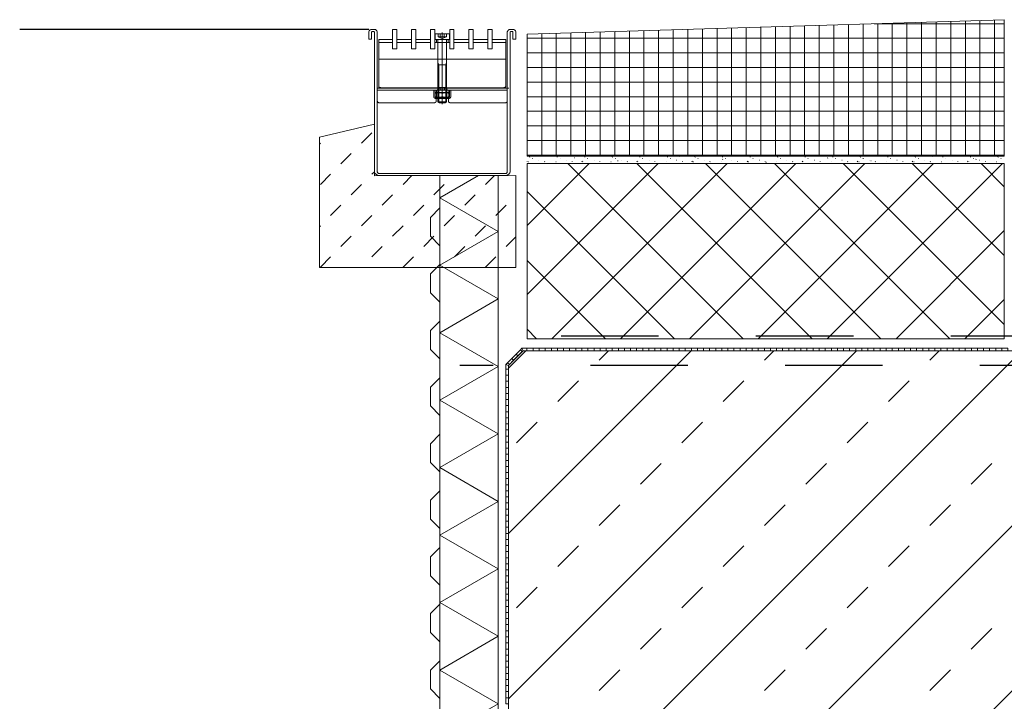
# Model space of a CAD drawing. Header units: metres. Extents: x 69 to 122.5, y -21.4 to -4.6.
# Tile 89 of 250: x 76.3 to 77.3, y -15.9 to -15.2. Entities that reach past the tile are written whole.
import ezdxf

# ---------------------------------------------------------------- set-up
doc = ezdxf.new("R2010")
doc.units = ezdxf.units.M
doc.header["$LTSCALE"] = 0.02
for name, pattern in [('Dash Style-30', [2, 1, -0.5, 0.00254, -0.49746]), ('Dash Style-31', [0.75, 0.5, -0.25]), ('gestrichelt - 01', [2, 1, -1])]:
    doc.linetypes.add(name, pattern=pattern)
for name, color, linetype, lineweight in [('003_Landschaftsbauarbeiten-Einbauten', 7, 'Continuous', 9), ('013_Beton und Stahlbetonarbeiten-320 Bautenschutzmatte', 7, 'Continuous', 9), ('013_Beton und Stahlbetonarbeiten-330 Außenstützen', 7, 'Continuous', 25), ('013_Beton und Stahlbetonarbeiten-allg.', 7, 'Continuous', 13), ('014_Fassadenarbeiten-330 Betonfertigteile horizontal', 7, 'Continuous', 9), ('014_Fassadenarbeiten-330 Foamglas', 7, 'Continuous', 9), ('032_Metallarbeiten-Fenster', 7, 'Continuous', 5), ('Keine', 7, 'Continuous', 9), ('None', 7, 'Continuous', 9)]:
    doc.layers.add(name, color=color, linetype=linetype, lineweight=lineweight)
doc.layers.add('013_Beton und Stahlbetonarbeiten-320 Perimeterdämmung', color=7, linetype='Continuous', lineweight=9, true_color=0x666666)

msp = doc.modelspace()

# ---------------------------------------------------------------- linework, layer by layer
at = {"layer": '003_Landschaftsbauarbeiten-Einbauten', "linetype": 'Dash Style-31', "lineweight": 18}
for p, q in [((76.7537, -15.2354), (76.7537, -15.2384)), ((76.7558, -15.2354), (76.7558, -15.2384)), ((76.76, -15.2354), (76.76, -15.2384)), ((76.7622, -15.2354), (76.7622, -15.2384)), ((76.7537, -15.2384), (76.7579, -15.2401)), ((76.7622, -15.2384), (76.7579, -15.2401))]:
    msp.add_line(p, q, dxfattribs=at)
at = {"layer": '003_Landschaftsbauarbeiten-Einbauten', "linetype": 'Dash Style-30', "lineweight": 18}
msp.add_line((76.7579, -15.2342), (76.7579, -15.3076), dxfattribs=at)
at = {"layer": '003_Landschaftsbauarbeiten-Einbauten', "lineweight": 18}
for p, q in [((76.6927, -15.2894), (76.6927, -15.2414)), ((76.7067, -15.2414), (76.6927, -15.2414)), ((76.7067, -15.2444), (76.6927, -15.2444)), ((76.7263, -15.2414), (76.7111, -15.2414)), ((76.7263, -15.2444), (76.7111, -15.2444)), ((76.7459, -15.2414), (76.7307, -15.2414)), ((76.7459, -15.2444), (76.7307, -15.2444)), ((76.7655, -15.2414), (76.7503, -15.2414)), ((76.7655, -15.2444), (76.7503, -15.2444)), ((76.7521, -15.2414), (76.7521, -15.2444)), ((76.7638, -15.2414), (76.7638, -15.2444)), ((76.7852, -15.2414), (76.7699, -15.2414)), ((76.7852, -15.2444), (76.7699, -15.2444)), ((76.7896, -15.2414), (76.8048, -15.2414)), ((76.7896, -15.2444), (76.8048, -15.2444)), ((76.8092, -15.2414), (76.8232, -15.2414)), ((76.8092, -15.2444), (76.8232, -15.2444)), ((76.8232, -15.2894), (76.8232, -15.2414)), ((76.8232, -15.2615), (76.6927, -15.2615)), ((76.6912, -15.2914), (76.8247, -15.2914)), ((76.6912, -15.3044), (76.6912, -15.2914)), ((76.6912, -15.2934), (76.8247, -15.2934)), ((76.8203, -15.2909), (76.6956, -15.2909)), ((76.8261, -15.2914), (76.6956, -15.2914)), ((76.7491, -15.2999), (76.7491, -15.2934)), ((76.7491, -15.2934), (76.7506, -15.2934)), ((76.7506, -15.2999), (76.7506, -15.2934)), ((76.7514, -15.2957), (76.7506, -15.296)), ((76.7506, -15.296), (76.7506, -15.2999)), ((76.7645, -15.2957), (76.7514, -15.2957)), ((76.7521, -15.3019), (76.7521, -15.2939)), ((76.7532, -15.2934), (76.7532, -15.2914)), ((76.7535, -15.2904), (76.7623, -15.2904)), ((76.7535, -15.2904), (76.7535, -15.2914)), ((76.7535, -15.2929), (76.7535, -15.2904)), ((76.7557, -15.2914), (76.7535, -15.2914)), ((76.7557, -15.2929), (76.7557, -15.2904)), ((76.7601, -15.2914), (76.7557, -15.2914)), ((76.7601, -15.2929), (76.7557, -15.2929)), ((76.7601, -15.2929), (76.7601, -15.2904)), ((76.7601, -15.2914), (76.7623, -15.2914)), ((76.7623, -15.2904), (76.7623, -15.2914)), ((76.7623, -15.2929), (76.7623, -15.2904)), ((76.7627, -15.2934), (76.7627, -15.2914)), ((76.7638, -15.3019), (76.7638, -15.2939)), ((76.7645, -15.2957), (76.7653, -15.296)), ((76.7653, -15.2999), (76.7653, -15.2934)), ((76.7667, -15.2934), (76.7653, -15.2934)), ((76.7653, -15.296), (76.7653, -15.2999)), ((76.7667, -15.2999), (76.7667, -15.2934)), ((76.6941, -15.3064), (76.7488, -15.3064)), ((76.7506, -15.2999), (76.7506, -15.3006)), ((76.7506, -15.3006), (76.7514, -15.3009)), ((76.7521, -15.3009), (76.7514, -15.3009)), ((76.7517, -15.3004), (76.7642, -15.3004)), ((76.7517, -15.3044), (76.7517, -15.3004)), ((76.7638, -15.3009), (76.7521, -15.3009)), ((76.7638, -15.3019), (76.7521, -15.3019)), ((76.7532, -15.3019), (76.7532, -15.3009)), ((76.7579, -15.2965), (76.7579, -15.3001)), ((76.7627, -15.3019), (76.7627, -15.3009)), ((76.7638, -15.3009), (76.7645, -15.3009)), ((76.7642, -15.3044), (76.7642, -15.3004)), ((76.7653, -15.3006), (76.7645, -15.3009)), ((76.7653, -15.2999), (76.7653, -15.3006)), ((76.8217, -15.3064), (76.7671, -15.3064))]:
    msp.add_line(p, q, dxfattribs=at)
at = {"layer": '003_Landschaftsbauarbeiten-Einbauten', "linetype": 'Continuous', "lineweight": 18}
for p, q in [((76.7535, -15.2414), (76.7623, -15.2414)), ((76.7544, -15.2674), (76.7535, -15.2649)), ((76.7614, -15.2674), (76.7623, -15.2649)), ((76.7535, -15.2674), (76.7623, -15.2674)), ((76.7544, -15.306), (76.7544, -15.2674)), ((76.7614, -15.306), (76.7614, -15.2674)), ((76.7535, -15.3054), (76.7623, -15.3054))]:
    msp.add_line(p, q, dxfattribs=at)
at = {"layer": '003_Landschaftsbauarbeiten-Einbauten', "color": 8, "linetype": 'Continuous', "lineweight": 9, "true_color": 0x777777}
for p, q in [((76.6857, -15.3371), (76.6751, -15.3478)), ((76.6317, -15.3487), (76.6327, -15.3478)), ((76.6645, -15.3584), (76.6539, -15.369)), ((76.6857, -15.3796), (76.6883, -15.377)), ((76.6433, -15.3796), (76.6327, -15.3902)), ((76.7267, -15.381), (76.7176, -15.3902)), ((76.8117, -15.3809), (76.8024, -15.3902)), ((76.6645, -15.4008), (76.6751, -15.3902)), ((76.7494, -15.4008), (76.76, -15.3902)), ((76.7069, -15.4008), (76.6963, -15.4114)), ((76.7918, -15.4008), (76.7812, -15.4114)), ((76.6433, -15.422), (76.6539, -15.4114)), ((76.7282, -15.422), (76.7388, -15.4114)), ((76.813, -15.422), (76.8236, -15.4114)), ((76.6857, -15.422), (76.6751, -15.4326)), ((76.7706, -15.422), (76.76, -15.4326)), ((76.6317, -15.4336), (76.6327, -15.4326)), ((76.7069, -15.4432), (76.7176, -15.4326)), ((76.7918, -15.4432), (76.8024, -15.4326)), ((76.6645, -15.4432), (76.6539, -15.4538)), ((76.7494, -15.4432), (76.7388, -15.4538)), ((76.8335, -15.444), (76.8236, -15.4538)), ((76.6857, -15.4644), (76.6963, -15.4538)), ((76.7706, -15.4644), (76.7812, -15.4538)), ((76.6433, -15.4644), (76.6327, -15.475)), ((76.7282, -15.4644), (76.7176, -15.475)), ((76.813, -15.4644), (76.8024, -15.475)), ((76.6749, -15.4753), (76.6751, -15.475)), ((76.7597, -15.4753), (76.76, -15.475))]:
    msp.add_line(p, q, dxfattribs=at)
at = {"layer": '003_Landschaftsbauarbeiten-Einbauten', "lineweight": 18}
msp.add_lwpolyline([(76.8276, -15.3769), (76.8275, -15.3775), (76.8274, -15.3781), (76.8271, -15.3786), (76.8267, -15.3791), (76.8262, -15.3795), (76.8259, -15.3797), (76.8252, -15.3802), (76.8252, -15.3802), (76.8247, -15.3805), (76.8241, -15.3807), (76.8235, -15.3809), (76.8229, -15.3809), (76.8217, -15.3809), (76.6941, -15.3809), (76.6929, -15.3809), (76.6929, -15.3809), (76.6923, -15.3809), (76.6918, -15.3807), (76.6912, -15.3805), (76.6907, -15.3802), (76.69, -15.3797), (76.6896, -15.3795), (76.6896, -15.3795), (76.6892, -15.3791), (76.6888, -15.3786), (76.6885, -15.3781), (76.6883, -15.3775), (76.6883, -15.3769), (76.6883, -15.2339), (76.6883, -15.2339), (76.6882, -15.2337), (76.6882, -15.2336), (76.6881, -15.2334), (76.688, -15.2333), (76.6879, -15.2331), (76.6878, -15.233), (76.6876, -15.233), (76.6874, -15.2329), (76.6873, -15.2329), (76.6868, -15.2329), (76.6863, -15.2329), (76.6863, -15.2329), (76.6862, -15.2329), (76.686, -15.233), (76.6858, -15.233), (76.6857, -15.2331), (76.6856, -15.2333), (76.6855, -15.2334), (76.6854, -15.2336), (76.6853, -15.2337), (76.6853, -15.2339), (76.6853, -15.2409), (76.6824, -15.2409), (76.6824, -15.2339), (76.6824, -15.2339), (76.6824, -15.2334), (76.6826, -15.2329), (76.6828, -15.2324), (76.6831, -15.232), (76.6835, -15.2316), (76.6839, -15.2313), (76.6844, -15.2311), (76.6849, -15.231), (76.6854, -15.2309), (76.6868, -15.2309), (76.6882, -15.2309), (76.6882, -15.2309), (76.6887, -15.231), (76.6892, -15.2311), (76.6897, -15.2313), (76.6901, -15.2316), (76.6905, -15.232), (76.6908, -15.2324), (76.691, -15.2329), (76.6911, -15.2334), (76.6912, -15.2339), (76.6912, -15.3769), (76.6912, -15.3769), (76.6912, -15.3773), (76.6913, -15.3776), (76.6915, -15.3779), (76.6917, -15.3782), (76.6919, -15.3784), (76.6922, -15.3786), (76.6925, -15.3788), (76.6928, -15.3789), (76.6932, -15.3789), (76.6941, -15.3789), (76.8217, -15.3789), (76.8227, -15.3789), (76.8227, -15.3789), (76.823, -15.3789), (76.8234, -15.3788), (76.8237, -15.3786), (76.824, -15.3784), (76.8242, -15.3782), (76.8244, -15.3779), (76.8245, -15.3776), (76.8246, -15.3773), (76.8247, -15.3769), (76.8247, -15.2339), (76.8247, -15.2339), (76.8247, -15.2334), (76.8248, -15.2329), (76.8251, -15.2324), (76.8254, -15.232), (76.8257, -15.2316), (76.8262, -15.2313), (76.8266, -15.2311), (76.8271, -15.231), (76.8277, -15.2309), (76.8291, -15.2309), (76.8305, -15.2309), (76.8305, -15.2309), (76.831, -15.231), (76.8315, -15.2311), (76.832, -15.2313), (76.8324, -15.2316), (76.8328, -15.232), (76.8331, -15.2324), (76.8333, -15.2329), (76.8334, -15.2334), (76.8335, -15.2339), (76.8335, -15.2409), (76.8305, -15.2409), (76.8305, -15.2339), (76.8305, -15.2339), (76.8305, -15.2337), (76.8305, -15.2336), (76.8304, -15.2334), (76.8303, -15.2333), (76.8302, -15.2331), (76.83, -15.233), (76.8299, -15.233), (76.8297, -15.2329), (76.8295, -15.2329), (76.8291, -15.2329), (76.8286, -15.2329), (76.8286, -15.2329), (76.8284, -15.2329), (76.8283, -15.233), (76.8281, -15.233), (76.828, -15.2331), (76.8278, -15.2333), (76.8277, -15.2334), (76.8277, -15.2336), (76.8276, -15.2337), (76.8276, -15.2339)], close=True, dxfattribs=at)
at = {"layer": '003_Landschaftsbauarbeiten-Einbauten', "color": 7, "lineweight": 18}
for points in [[(76.7067, -15.2309), (76.7111, -15.2309), (76.7111, -15.2509), (76.7067, -15.2509)], [(76.7263, -15.2509), (76.7263, -15.2309), (76.7307, -15.2309), (76.7307, -15.2509)], [(76.7503, -15.2509), (76.7503, -15.2309), (76.7459, -15.2309), (76.7459, -15.2509)], [(76.7655, -15.2309), (76.7699, -15.2309), (76.7699, -15.2509), (76.7655, -15.2509)], [(76.7852, -15.2309), (76.7852, -15.2509), (76.7896, -15.2509), (76.7896, -15.2309)], [(76.8048, -15.2309), (76.8048, -15.2509), (76.8092, -15.2509), (76.8092, -15.2309)]]:
    msp.add_lwpolyline(points, close=True, dxfattribs=at)
at = {"layer": '003_Landschaftsbauarbeiten-Einbauten', "linetype": 'Continuous', "lineweight": 18}
for points in [[(76.7515, -15.2354), (76.7512, -15.2354), (76.7512, -15.2354), (76.7511, -15.2354), (76.751, -15.2354), (76.7509, -15.2355), (76.7508, -15.2355), (76.7507, -15.2356), (76.7507, -15.2357), (76.7506, -15.2358), (76.7506, -15.2359), (76.7506, -15.236), (76.7506, -15.2414), (76.7535, -15.2414), (76.7535, -15.3054), (76.755, -15.3064), (76.7609, -15.3064), (76.7623, -15.3054), (76.7623, -15.2414), (76.7653, -15.2414), (76.7653, -15.236), (76.7653, -15.236), (76.7653, -15.2359), (76.7652, -15.2358), (76.7652, -15.2357), (76.7651, -15.2356), (76.7651, -15.2355), (76.765, -15.2355), (76.7649, -15.2354), (76.7648, -15.2354), (76.7647, -15.2354), (76.7644, -15.2354)], [(76.6317, -15.3417), (76.6317, -15.4753), (76.8335, -15.4753), (76.8335, -15.3808), (76.6883, -15.3811), (76.6883, -15.3282)]]:
    msp.add_lwpolyline(points, close=True, dxfattribs=at)
at = {"layer": '003_Landschaftsbauarbeiten-Einbauten', "linetype": 'Dash Style-31', "lineweight": 18}
for points in [[(76.7537, -15.2384), (76.7538, -15.2385), (76.7539, -15.2385), (76.7541, -15.2385), (76.7542, -15.2386), (76.7543, -15.2386), (76.7545, -15.2386), (76.7546, -15.2386), (76.7548, -15.2386), (76.7549, -15.2386), (76.755, -15.2386), (76.7552, -15.2386), (76.7553, -15.2386), (76.7554, -15.2385), (76.7556, -15.2385), (76.7557, -15.2385), (76.7558, -15.2384)], [(76.7558, -15.2384), (76.7563, -15.2385), (76.7569, -15.2386), (76.7574, -15.2386), (76.7579, -15.2386), (76.7585, -15.2386), (76.759, -15.2386), (76.7595, -15.2385), (76.76, -15.2384)], [(76.76, -15.2384), (76.7602, -15.2385), (76.7603, -15.2385), (76.7604, -15.2385), (76.7606, -15.2386), (76.7607, -15.2386), (76.7608, -15.2386), (76.761, -15.2386), (76.7611, -15.2386), (76.7612, -15.2386), (76.7614, -15.2386), (76.7615, -15.2386), (76.7617, -15.2386), (76.7618, -15.2385), (76.7619, -15.2385), (76.762, -15.2385), (76.7622, -15.2384)]]:
    msp.add_lwpolyline(points, dxfattribs=at)
at = {"layer": '003_Landschaftsbauarbeiten-Einbauten', "lineweight": 18}
for points in [[(76.6927, -15.2889), (76.6927, -15.289), (76.6927, -15.2891), (76.6927, -15.2892), (76.6927, -15.2893), (76.6927, -15.2894), (76.6928, -15.2895), (76.6928, -15.2896), (76.6929, -15.2897), (76.6929, -15.2897), (76.693, -15.2898), (76.6931, -15.2899), (76.6932, -15.29), (76.6932, -15.2901), (76.6933, -15.2902), (76.6934, -15.2902), (76.6935, -15.2903), (76.6936, -15.2904), (76.6937, -15.2904), (76.694, -15.2906), (76.6942, -15.2907), (76.6945, -15.2907), (76.6947, -15.2908), (76.695, -15.2908), (76.6953, -15.2909), (76.6956, -15.2909)], [(76.6927, -15.2894), (76.6927, -15.2895), (76.6927, -15.2896), (76.6927, -15.2897), (76.6927, -15.2898), (76.6927, -15.2899), (76.6928, -15.29), (76.6928, -15.2901), (76.6929, -15.2902), (76.6929, -15.2903), (76.693, -15.2904), (76.6931, -15.2904), (76.6932, -15.2905), (76.6932, -15.2906), (76.6933, -15.2907), (76.6934, -15.2908), (76.6935, -15.2908), (76.6936, -15.2909), (76.6937, -15.291), (76.694, -15.2911), (76.6942, -15.2912), (76.6945, -15.2913), (76.6947, -15.2913), (76.695, -15.2914), (76.6953, -15.2914), (76.6956, -15.2914)], [(76.7579, -15.2965), (76.7575, -15.2964), (76.757, -15.2963), (76.7561, -15.2961), (76.7552, -15.2961), (76.7543, -15.296), (76.7533, -15.2961), (76.7524, -15.2961), (76.7515, -15.2963), (76.751, -15.2964), (76.7506, -15.2965)], [(76.7535, -15.2929), (76.7534, -15.2929), (76.7532, -15.2929), (76.7531, -15.293), (76.753, -15.293), (76.7528, -15.293), (76.7527, -15.2931), (76.7526, -15.2931), (76.7525, -15.2932), (76.7525, -15.2932), (76.7524, -15.2932), (76.7524, -15.2933), (76.7524, -15.2933), (76.7523, -15.2934), (76.7523, -15.2934), (76.7522, -15.2934), (76.7522, -15.2935), (76.7522, -15.2935), (76.7522, -15.2936), (76.7521, -15.2936), (76.7521, -15.2937), (76.7521, -15.2937), (76.7521, -15.2938), (76.7521, -15.2938), (76.7521, -15.2939), (76.7521, -15.2939)], [(76.7653, -15.2965), (76.7648, -15.2964), (76.7644, -15.2963), (76.7635, -15.2961), (76.7625, -15.2961), (76.7616, -15.296), (76.7607, -15.2961), (76.7597, -15.2961), (76.7588, -15.2963), (76.7584, -15.2964), (76.7579, -15.2965)], [(76.7638, -15.2939), (76.7638, -15.2939), (76.7638, -15.2938), (76.7638, -15.2938), (76.7638, -15.2937), (76.7638, -15.2937), (76.7637, -15.2936), (76.7637, -15.2936), (76.7637, -15.2935), (76.7637, -15.2935), (76.7636, -15.2934), (76.7636, -15.2934), (76.7636, -15.2934), (76.7635, -15.2933), (76.7635, -15.2933), (76.7634, -15.2932), (76.7634, -15.2932), (76.7633, -15.2932), (76.7633, -15.2931), (76.7631, -15.2931), (76.763, -15.293), (76.7629, -15.293), (76.7628, -15.293), (76.7626, -15.2929), (76.7625, -15.2929), (76.7623, -15.2929)], [(76.8203, -15.2909), (76.8206, -15.2909), (76.8208, -15.2908), (76.8211, -15.2908), (76.8214, -15.2907), (76.8217, -15.2907), (76.8219, -15.2906), (76.8221, -15.2904), (76.8222, -15.2904), (76.8223, -15.2903), (76.8224, -15.2902), (76.8225, -15.2902), (76.8226, -15.2901), (76.8227, -15.29), (76.8228, -15.2899), (76.8229, -15.2898), (76.8229, -15.2897), (76.823, -15.2897), (76.823, -15.2896), (76.8231, -15.2895), (76.8231, -15.2894), (76.8231, -15.2893), (76.8232, -15.2892), (76.8232, -15.2891), (76.8232, -15.289), (76.8232, -15.2889)], [(76.8203, -15.2914), (76.8206, -15.2914), (76.8208, -15.2914), (76.8211, -15.2913), (76.8214, -15.2913), (76.8217, -15.2912), (76.8219, -15.2911), (76.8221, -15.291), (76.8222, -15.2909), (76.8223, -15.2908), (76.8224, -15.2908), (76.8225, -15.2907), (76.8226, -15.2906), (76.8227, -15.2905), (76.8228, -15.2904), (76.8229, -15.2904), (76.8229, -15.2903), (76.823, -15.2902), (76.823, -15.2901), (76.8231, -15.29), (76.8231, -15.2899), (76.8231, -15.2898), (76.8232, -15.2897), (76.8232, -15.2896), (76.8232, -15.2895), (76.8232, -15.2894)], [(76.6912, -15.3044), (76.6912, -15.3045), (76.6912, -15.3046), (76.6912, -15.3047), (76.6913, -15.3048), (76.6913, -15.3049), (76.6913, -15.305), (76.6914, -15.3051), (76.6914, -15.3052), (76.6915, -15.3053), (76.6915, -15.3054), (76.6916, -15.3054), (76.6917, -15.3055), (76.6918, -15.3056), (76.6919, -15.3057), (76.692, -15.3058), (76.6921, -15.3058), (76.6922, -15.3059), (76.6923, -15.306), (76.6925, -15.3061), (76.6927, -15.3062), (76.693, -15.3063), (76.6933, -15.3063), (76.6936, -15.3064), (76.6938, -15.3064), (76.6941, -15.3064)], [(76.7488, -15.3064), (76.7491, -15.3064), (76.7493, -15.3064), (76.7496, -15.3063), (76.7499, -15.3063), (76.7501, -15.3062), (76.7504, -15.3061), (76.7506, -15.306), (76.7507, -15.3059), (76.7508, -15.3058), (76.7509, -15.3058), (76.751, -15.3057), (76.7511, -15.3056), (76.7512, -15.3055), (76.7513, -15.3054), (76.7514, -15.3054), (76.7514, -15.3053), (76.7515, -15.3052), (76.7515, -15.3051), (76.7516, -15.305), (76.7516, -15.3049), (76.7516, -15.3048), (76.7517, -15.3047), (76.7517, -15.3046), (76.7517, -15.3045), (76.7517, -15.3044)], [(76.7491, -15.2999), (76.7491, -15.3), (76.7491, -15.3001), (76.7492, -15.3002), (76.7492, -15.3003), (76.7492, -15.3004), (76.7492, -15.3004), (76.7493, -15.3005), (76.7493, -15.3006), (76.7494, -15.3007), (76.7494, -15.3008), (76.7495, -15.3009), (76.7496, -15.3009), (76.7496, -15.301), (76.7497, -15.3011), (76.7498, -15.3012), (76.7499, -15.3012), (76.75, -15.3013), (76.75, -15.3014), (76.7502, -15.3015), (76.7505, -15.3016), (76.7507, -15.3017), (76.7509, -15.3018), (76.7512, -15.3018), (76.7514, -15.3019), (76.7517, -15.3019)], [(76.7506, -15.2999), (76.7506, -15.3), (76.7506, -15.3), (76.7506, -15.3), (76.7506, -15.3001), (76.7506, -15.3001), (76.7506, -15.3002), (76.7507, -15.3002), (76.7507, -15.3002), (76.7507, -15.3003), (76.7507, -15.3003), (76.7507, -15.3003), (76.7508, -15.3004), (76.7508, -15.3004), (76.7508, -15.3005), (76.7509, -15.3005), (76.7509, -15.3005), (76.751, -15.3006), (76.7511, -15.3006), (76.7512, -15.3007), (76.7513, -15.3007), (76.7514, -15.3008), (76.7515, -15.3008), (76.7516, -15.3009), (76.7517, -15.3009)], [(76.7506, -15.3001), (76.751, -15.3002), (76.7515, -15.3003), (76.7524, -15.3005), (76.7533, -15.3006), (76.7543, -15.3006), (76.7552, -15.3006), (76.7561, -15.3005), (76.757, -15.3003), (76.7575, -15.3002), (76.7579, -15.3001)], [(76.7517, -15.3009), (76.7517, -15.3009), (76.7518, -15.3009), (76.7518, -15.3009), (76.7519, -15.3009), (76.7519, -15.3009), (76.752, -15.3009), (76.752, -15.3009), (76.7521, -15.3009)], [(76.7517, -15.3019), (76.7518, -15.3019), (76.7519, -15.3019), (76.752, -15.3019), (76.7521, -15.3019)], [(76.7579, -15.3001), (76.7584, -15.3002), (76.7588, -15.3003), (76.7597, -15.3005), (76.7607, -15.3006), (76.7616, -15.3006), (76.7625, -15.3006), (76.7635, -15.3005), (76.7644, -15.3003), (76.7648, -15.3002), (76.7653, -15.3001)], [(76.7638, -15.3009), (76.7638, -15.3009), (76.7639, -15.3009), (76.7639, -15.3009), (76.764, -15.3009), (76.764, -15.3009), (76.7641, -15.3009), (76.7641, -15.3009), (76.7642, -15.3009)], [(76.7638, -15.3019), (76.7639, -15.3019), (76.764, -15.3019), (76.7641, -15.3019), (76.7642, -15.3019)], [(76.7642, -15.3009), (76.7643, -15.3009), (76.7644, -15.3008), (76.7645, -15.3008), (76.7646, -15.3007), (76.7647, -15.3007), (76.7648, -15.3006), (76.7649, -15.3006), (76.765, -15.3005), (76.765, -15.3005), (76.765, -15.3005), (76.7651, -15.3004), (76.7651, -15.3004), (76.7651, -15.3003), (76.7651, -15.3003), (76.7652, -15.3003), (76.7652, -15.3002), (76.7652, -15.3002), (76.7652, -15.3002), (76.7652, -15.3001), (76.7652, -15.3001), (76.7653, -15.3), (76.7653, -15.3), (76.7653, -15.3), (76.7653, -15.2999)], [(76.7642, -15.3019), (76.7644, -15.3019), (76.7647, -15.3018), (76.7649, -15.3018), (76.7652, -15.3017), (76.7654, -15.3016), (76.7656, -15.3015), (76.7658, -15.3014), (76.7659, -15.3013), (76.766, -15.3012), (76.7661, -15.3012), (76.7662, -15.3011), (76.7662, -15.301), (76.7663, -15.3009), (76.7664, -15.3009), (76.7664, -15.3008), (76.7665, -15.3007), (76.7665, -15.3006), (76.7666, -15.3005), (76.7666, -15.3004), (76.7667, -15.3004), (76.7667, -15.3003), (76.7667, -15.3002), (76.7667, -15.3001), (76.7667, -15.3), (76.7667, -15.2999)], [(76.7642, -15.3044), (76.7642, -15.3045), (76.7642, -15.3046), (76.7642, -15.3047), (76.7642, -15.3048), (76.7643, -15.3049), (76.7643, -15.305), (76.7643, -15.3051), (76.7644, -15.3052), (76.7644, -15.3053), (76.7645, -15.3054), (76.7646, -15.3054), (76.7647, -15.3055), (76.7647, -15.3056), (76.7648, -15.3057), (76.7649, -15.3058), (76.765, -15.3058), (76.7651, -15.3059), (76.7652, -15.306), (76.7655, -15.3061), (76.7657, -15.3062), (76.766, -15.3063), (76.7662, -15.3063), (76.7665, -15.3064), (76.7668, -15.3064), (76.7671, -15.3064)], [(76.8217, -15.3064), (76.822, -15.3064), (76.8223, -15.3064), (76.8226, -15.3063), (76.8229, -15.3063), (76.8231, -15.3062), (76.8234, -15.3061), (76.8236, -15.306), (76.8237, -15.3059), (76.8238, -15.3058), (76.8239, -15.3058), (76.824, -15.3057), (76.8241, -15.3056), (76.8242, -15.3055), (76.8243, -15.3054), (76.8243, -15.3054), (76.8244, -15.3053), (76.8244, -15.3052), (76.8245, -15.3051), (76.8245, -15.305), (76.8246, -15.3049), (76.8246, -15.3048), (76.8246, -15.3047), (76.8247, -15.3046), (76.8247, -15.3045), (76.8247, -15.3044)]]:
    msp.add_lwpolyline(points, dxfattribs=at)
at = {"layer": '013_Beton und Stahlbetonarbeiten-320 Bautenschutzmatte'}
for p, q in [((76.7554, -15.4142), (76.7554, -15.3949)), ((76.7457, -15.4239), (76.7554, -15.4142)), ((76.7457, -15.4433), (76.7457, -15.4239)), ((76.7457, -15.4433), (76.7554, -15.453)), ((76.7554, -15.4724), (76.7554, -15.453)), ((76.7457, -15.482), (76.7554, -15.4724)), ((76.7457, -15.482), (76.7457, -15.5014)), ((76.7457, -15.5014), (76.7554, -15.5111)), ((76.7554, -15.5305), (76.7554, -15.5111)), ((76.7457, -15.5402), (76.7554, -15.5305)), ((76.7457, -15.5402), (76.7457, -15.5595)), ((76.7457, -15.5595), (76.7554, -15.5692)), ((76.7554, -15.5886), (76.7554, -15.5692)), ((76.7457, -15.5983), (76.7554, -15.5886)), ((76.7457, -15.5983), (76.7457, -15.6176)), ((76.7457, -15.6176), (76.7554, -15.6273)), ((76.7554, -15.6467), (76.7554, -15.6273)), ((76.7457, -15.6564), (76.7554, -15.6467)), ((76.7457, -15.6564), (76.7457, -15.6758)), ((76.7457, -15.6758), (76.7554, -15.6854)), ((76.7554, -15.7048), (76.7554, -15.6854)), ((76.7457, -15.7145), (76.7554, -15.7048)), ((76.7457, -15.7145), (76.7457, -15.7339)), ((76.7457, -15.7339), (76.7554, -15.7436)), ((76.7554, -15.7629), (76.7554, -15.7436)), ((76.7457, -15.7726), (76.7554, -15.7629)), ((76.7457, -15.7726), (76.7457, -15.792)), ((76.7457, -15.792), (76.7554, -15.8017)), ((76.7554, -15.821), (76.7554, -15.8017)), ((76.7457, -15.8307), (76.7554, -15.821)), ((76.7457, -15.8307), (76.7457, -15.8501)), ((76.7457, -15.8501), (76.7554, -15.8598)), ((76.7554, -15.8792), (76.7554, -15.8598)), ((76.7457, -15.8888), (76.7554, -15.8792)), ((76.7457, -15.8888), (76.7457, -15.9082)), ((76.7457, -15.9082), (76.7554, -15.9179)), ((76.7554, -15.9373), (76.7554, -15.9179))]:
    msp.add_line(p, q, dxfattribs=at)
at = {"layer": '013_Beton und Stahlbetonarbeiten-320 Perimeterdämmung'}
msp.add_lwpolyline([(76.7554, -16.1659), (76.8154, -16.1313), (76.7554, -16.0966), (76.8154, -16.062), (76.7554, -16.0274), (76.8154, -15.9927), (76.7554, -15.9581), (76.8154, -15.9234), (76.7554, -15.8888), (76.8154, -15.8541), (76.7554, -15.8195), (76.8154, -15.7849), (76.7554, -15.7502), (76.8154, -15.7156), (76.7554, -15.6809), (76.8154, -15.6463), (76.7554, -15.6117), (76.8154, -15.577), (76.7554, -15.5424), (76.8154, -15.5077), (76.7554, -15.4731), (76.8154, -15.4385), (76.7554, -15.4038), (76.7951, -15.3809)], dxfattribs=at)
msp.add_lwpolyline([(76.8154, -15.3809), (76.8154, -16.1659), (76.7554, -16.1659), (76.7554, -15.3809)], close=True, dxfattribs=at)
at = {"layer": '013_Beton und Stahlbetonarbeiten-330 Außenstützen', "color": 7, "linetype": 'gestrichelt - 01', "lineweight": 25}
for points in [[(77.66, -15.3959), (77.38, -15.3959), (77.38, -15.5459), (76.784, -15.5459)], [(77.63, -15.4259), (77.41, -15.4259), (77.41, -15.5759), (76.776, -15.5759)]]:
    msp.add_lwpolyline(points, dxfattribs=at)
at = {"layer": '013_Beton und Stahlbetonarbeiten-allg.', "color": 251, "linetype": 'Continuous', "lineweight": 5, "true_color": 0x555555}
for p, q in [((77.6726, -15.4109), (76.9226, -16.1609)), ((77.8423, -15.4109), (77.0923, -16.1609)), ((77.3529, -15.5609), (76.8258, -16.0881)), ((77.1832, -15.5609), (76.8258, -15.9183)), ((77.0135, -15.5609), (76.8258, -15.7486)), ((76.8438, -15.5609), (76.8258, -15.5789))]:
    msp.add_line(p, q, dxfattribs=at)
at = {"layer": '013_Beton und Stahlbetonarbeiten-allg.', "color": 251, "linetype": 'Continuous', "lineweight": 9, "true_color": 0x555555}
for p, q in [((76.9191, -15.5705), (76.9287, -15.5609)), ((77.0888, -15.5705), (77.0984, -15.5609)), ((77.2585, -15.5705), (77.2681, -15.5609)), ((76.8766, -15.6129), (76.8979, -15.5917)), ((77.0464, -15.6129), (77.0676, -15.5917)), ((77.2161, -15.6129), (77.2373, -15.5917)), ((76.8342, -15.6553), (76.8554, -15.6341)), ((77.0039, -15.6553), (77.0251, -15.6341)), ((77.1736, -15.6553), (77.1948, -15.6341)), ((76.9615, -15.6978), (76.9827, -15.6766)), ((77.1312, -15.6978), (77.1524, -15.6766)), ((77.3009, -15.6978), (77.3221, -15.6766)), ((76.9191, -15.7402), (76.9403, -15.719)), ((77.0888, -15.7402), (77.11, -15.719)), ((77.2585, -15.7402), (77.2797, -15.719)), ((76.8766, -15.7826), (76.8979, -15.7614)), ((77.0464, -15.7826), (77.0676, -15.7614)), ((77.2161, -15.7826), (77.2373, -15.7614)), ((76.8342, -15.825), (76.8554, -15.8038)), ((77.0039, -15.825), (77.0251, -15.8038)), ((77.1736, -15.825), (77.1948, -15.8038)), ((76.9615, -15.8675), (76.9827, -15.8463)), ((77.1312, -15.8675), (77.1524, -15.8463)), ((77.3009, -15.8675), (77.3221, -15.8463)), ((76.9191, -15.9099), (76.9403, -15.8887)), ((77.0888, -15.9099), (77.11, -15.8887)), ((77.2585, -15.9099), (77.2797, -15.8887))]:
    msp.add_line(p, q, dxfattribs=at)
at = {"layer": '013_Beton und Stahlbetonarbeiten-allg.', "color": 7, "linetype": 'Continuous', "lineweight": 18}
msp.add_lwpolyline([(78.573, -16.1609), (78.723, -16.0109), (79.2, -16.0109), (79.2, -15.4109), (77.41, -15.4109), (77.395, -15.4259), (77.395, -15.5459), (77.38, -15.5609), (76.8408, -15.5609), (76.8258, -15.5759), (76.8258, -16.1609)], close=True, dxfattribs=at)
at = {"layer": '014_Fassadenarbeiten-330 Betonfertigteile horizontal', "color": 8, "linetype": 'Continuous', "lineweight": 9, "true_color": 0x808080}
for p, q in [((77.19, -15.2253), (77.19, -15.3609)), ((77.205, -15.2249), (77.205, -15.3609)), ((77.22, -15.2244), (77.22, -15.3609)), ((77.235, -15.224), (77.235, -15.3609)), ((77.25, -15.2235), (77.25, -15.3609)), ((77.265, -15.2231), (77.265, -15.3609)), ((77.28, -15.2226), (77.28, -15.3609)), ((77.295, -15.2221), (77.295, -15.3609)), ((77.31, -15.2217), (77.31, -15.3609)), ((77.325, -15.2212), (77.325, -15.3609)), ((76.86, -15.2355), (76.86, -15.3609)), ((76.875, -15.235), (76.875, -15.3609)), ((76.89, -15.2345), (76.89, -15.3609)), ((76.905, -15.2341), (76.905, -15.3609)), ((76.92, -15.2336), (76.92, -15.3609)), ((76.935, -15.2332), (76.935, -15.3609)), ((76.95, -15.2327), (76.95, -15.3609)), ((76.965, -15.2322), (76.965, -15.3609)), ((76.98, -15.2318), (76.98, -15.3609)), ((76.995, -15.2313), (76.995, -15.3609)), ((77.01, -15.2309), (77.01, -15.3609)), ((77.025, -15.2304), (77.025, -15.3609)), ((77.04, -15.2299), (77.04, -15.3609)), ((77.055, -15.2295), (77.055, -15.3609)), ((77.07, -15.229), (77.07, -15.3609)), ((77.085, -15.2286), (77.085, -15.3609)), ((77.1, -15.2281), (77.1, -15.3609)), ((77.115, -15.2276), (77.115, -15.3609)), ((77.13, -15.2272), (77.13, -15.3609)), ((77.145, -15.2267), (77.145, -15.3609)), ((77.16, -15.2263), (77.16, -15.3609)), ((77.175, -15.2258), (77.175, -15.3609))]:
    msp.add_line(p, q, dxfattribs=at)
at = {"layer": '014_Fassadenarbeiten-330 Betonfertigteile horizontal', "color": 8, "linetype": 'Continuous', "lineweight": 13, "true_color": 0x808080}
for p, q in [((77.2014, -15.225), (77.335, -15.225)), ((76.845, -15.24), (77.335, -15.24)), ((76.845, -15.255), (77.335, -15.255)), ((76.845, -15.27), (77.335, -15.27)), ((76.845, -15.285), (77.335, -15.285)), ((76.845, -15.3), (77.335, -15.3)), ((76.845, -15.315), (77.335, -15.315)), ((76.845, -15.33), (77.335, -15.33)), ((76.845, -15.345), (77.335, -15.345)), ((76.845, -15.36), (77.335, -15.36))]:
    msp.add_line(p, q, dxfattribs=at)
at = {"layer": '014_Fassadenarbeiten-330 Betonfertigteile horizontal', "lineweight": 18}
msp.add_lwpolyline([(77.335, -15.3609), (76.845, -15.3609), (76.845, -15.2359), (77.335, -15.2209)], close=True, dxfattribs=at)
at = {"layer": '014_Fassadenarbeiten-330 Foamglas', "color": 7, "linetype": 'Continuous', "lineweight": 9}
for p, q in [((76.845, -15.4324), (76.9088, -15.3686)), ((76.845, -15.5031), (76.9795, -15.3686)), ((76.8703, -15.5486), (77.0503, -15.3686)), ((76.8869, -15.3686), (77.0669, -15.5486)), ((76.941, -15.5486), (77.121, -15.3686)), ((76.9576, -15.3686), (77.1376, -15.5486)), ((77.0117, -15.5486), (77.1917, -15.3686)), ((77.0283, -15.3686), (77.2083, -15.5486)), ((77.0824, -15.5486), (77.2624, -15.3686)), ((77.099, -15.3686), (77.279, -15.5486)), ((77.1531, -15.5486), (77.3331, -15.3686)), ((77.1697, -15.3686), (77.335, -15.5339)), ((77.2404, -15.3686), (77.335, -15.4632)), ((77.3112, -15.3686), (77.335, -15.3924)), ((76.845, -15.3974), (76.9962, -15.5486)), ((77.2238, -15.5486), (77.335, -15.4374)), ((76.845, -15.4681), (76.9255, -15.5486)), ((77.2945, -15.5486), (77.335, -15.5081)), ((76.845, -15.5388), (76.8548, -15.5486))]:
    msp.add_line(p, q, dxfattribs=at)
at = {"layer": '014_Fassadenarbeiten-330 Foamglas', "lineweight": 18}
msp.add_lwpolyline([(76.845, -15.5486), (76.845, -15.3686), (77.335, -15.3686), (77.335, -15.5486)], close=True, dxfattribs=at)
at = {"layer": '032_Metallarbeiten-Fenster', "color": 7, "linetype": 'Continuous', "lineweight": 25}
msp.add_line((76.6824, -15.2309), (76.324, -15.2309), dxfattribs=at)
msp.add_line((76.6824, -15.2309), (76.324, -15.2309), dxfattribs=at)
at = {"layer": 'Keine', "color": 7, "linetype": 'Continuous', "lineweight": 9}
for points in [[(76.84, -15.5617), (76.8408, -15.5609), (76.8397, -15.5584), (76.8383, -15.5599)], [(76.8397, -15.5584), (76.8408, -15.5609), (76.8449, -15.5609), (76.8449, -15.5584)], [(76.8512, -15.5609), (76.8449, -15.5609), (76.8449, -15.5584), (76.8512, -15.5584)], [(76.8574, -15.5609), (76.8512, -15.5609), (76.8512, -15.5584), (76.8574, -15.5584)], [(76.8637, -15.5609), (76.8574, -15.5609), (76.8574, -15.5584), (76.8637, -15.5584)], [(76.8699, -15.5609), (76.8637, -15.5609), (76.8637, -15.5584), (76.8699, -15.5584)], [(76.8762, -15.5609), (76.8699, -15.5609), (76.8699, -15.5584), (76.8762, -15.5584)], [(76.8824, -15.5609), (76.8762, -15.5609), (76.8762, -15.5584), (76.8824, -15.5584)], [(76.8887, -15.5609), (76.8824, -15.5609), (76.8824, -15.5584), (76.8887, -15.5584)], [(76.8949, -15.5609), (76.8887, -15.5609), (76.8887, -15.5584), (76.8949, -15.5584)], [(76.9012, -15.5609), (76.8949, -15.5609), (76.8949, -15.5584), (76.9012, -15.5584)], [(76.9074, -15.5609), (76.9012, -15.5609), (76.9012, -15.5584), (76.9074, -15.5584)], [(76.9137, -15.5609), (76.9074, -15.5609), (76.9074, -15.5584), (76.9137, -15.5584)], [(76.9199, -15.5609), (76.9137, -15.5609), (76.9137, -15.5584), (76.9199, -15.5584)], [(76.9262, -15.5609), (76.9199, -15.5609), (76.9199, -15.5584), (76.9262, -15.5584)], [(76.9324, -15.5609), (76.9262, -15.5609), (76.9262, -15.5584), (76.9324, -15.5584)], [(76.9387, -15.5609), (76.9324, -15.5609), (76.9324, -15.5584), (76.9387, -15.5584)], [(76.9449, -15.5609), (76.9387, -15.5609), (76.9387, -15.5584), (76.9449, -15.5584)], [(76.9512, -15.5609), (76.9449, -15.5609), (76.9449, -15.5584), (76.9512, -15.5584)], [(76.9574, -15.5609), (76.9512, -15.5609), (76.9512, -15.5584), (76.9574, -15.5584)], [(76.9637, -15.5609), (76.9574, -15.5609), (76.9574, -15.5584), (76.9637, -15.5584)], [(76.9699, -15.5609), (76.9637, -15.5609), (76.9637, -15.5584), (76.9699, -15.5584)], [(76.9762, -15.5609), (76.9699, -15.5609), (76.9699, -15.5584), (76.9762, -15.5584)], [(76.9824, -15.5609), (76.9762, -15.5609), (76.9762, -15.5584), (76.9824, -15.5584)], [(76.9887, -15.5609), (76.9824, -15.5609), (76.9824, -15.5584), (76.9887, -15.5584)], [(76.9949, -15.5609), (76.9887, -15.5609), (76.9887, -15.5584), (76.9949, -15.5584)], [(77.0012, -15.5609), (76.9949, -15.5609), (76.9949, -15.5584), (77.0012, -15.5584)], [(77.0074, -15.5609), (77.0012, -15.5609), (77.0012, -15.5584), (77.0074, -15.5584)], [(77.0137, -15.5609), (77.0074, -15.5609), (77.0074, -15.5584), (77.0137, -15.5584)], [(77.0199, -15.5609), (77.0137, -15.5609), (77.0137, -15.5584), (77.0199, -15.5584)], [(77.0262, -15.5609), (77.0199, -15.5609), (77.0199, -15.5584), (77.0262, -15.5584)], [(77.0324, -15.5609), (77.0262, -15.5609), (77.0262, -15.5584), (77.0324, -15.5584)], [(77.0387, -15.5609), (77.0324, -15.5609), (77.0324, -15.5584), (77.0387, -15.5584)], [(77.0449, -15.5609), (77.0387, -15.5609), (77.0387, -15.5584), (77.0449, -15.5584)], [(77.0512, -15.5609), (77.0449, -15.5609), (77.0449, -15.5584), (77.0512, -15.5584)], [(77.0574, -15.5609), (77.0512, -15.5609), (77.0512, -15.5584), (77.0574, -15.5584)], [(77.0637, -15.5609), (77.0574, -15.5609), (77.0574, -15.5584), (77.0637, -15.5584)], [(77.0699, -15.5609), (77.0637, -15.5609), (77.0637, -15.5584), (77.0699, -15.5584)], [(77.0762, -15.5609), (77.0699, -15.5609), (77.0699, -15.5584), (77.0762, -15.5584)], [(77.0824, -15.5609), (77.0762, -15.5609), (77.0762, -15.5584), (77.0824, -15.5584)], [(77.0887, -15.5609), (77.0824, -15.5609), (77.0824, -15.5584), (77.0887, -15.5584)], [(77.0949, -15.5609), (77.0887, -15.5609), (77.0887, -15.5584), (77.0949, -15.5584)], [(77.1012, -15.5609), (77.0949, -15.5609), (77.0949, -15.5584), (77.1012, -15.5584)], [(77.1074, -15.5609), (77.1012, -15.5609), (77.1012, -15.5584), (77.1074, -15.5584)], [(77.1137, -15.5609), (77.1074, -15.5609), (77.1074, -15.5584), (77.1137, -15.5584)], [(77.1199, -15.5609), (77.1137, -15.5609), (77.1137, -15.5584), (77.1199, -15.5584)], [(77.1262, -15.5609), (77.1199, -15.5609), (77.1199, -15.5584), (77.1262, -15.5584)], [(77.1324, -15.5609), (77.1262, -15.5609), (77.1262, -15.5584), (77.1324, -15.5584)], [(77.1387, -15.5609), (77.1324, -15.5609), (77.1324, -15.5584), (77.1387, -15.5584)], [(77.1449, -15.5609), (77.1387, -15.5609), (77.1387, -15.5584), (77.1449, -15.5584)], [(77.1512, -15.5609), (77.1449, -15.5609), (77.1449, -15.5584), (77.1512, -15.5584)], [(77.1574, -15.5609), (77.1512, -15.5609), (77.1512, -15.5584), (77.1574, -15.5584)], [(77.1637, -15.5609), (77.1574, -15.5609), (77.1574, -15.5584), (77.1637, -15.5584)], [(77.1699, -15.5609), (77.1637, -15.5609), (77.1637, -15.5584), (77.1699, -15.5584)], [(77.1762, -15.5609), (77.1699, -15.5609), (77.1699, -15.5584), (77.1762, -15.5584)], [(77.1824, -15.5609), (77.1762, -15.5609), (77.1762, -15.5584), (77.1824, -15.5584)], [(77.1887, -15.5609), (77.1824, -15.5609), (77.1824, -15.5584), (77.1887, -15.5584)], [(77.1949, -15.5609), (77.1887, -15.5609), (77.1887, -15.5584), (77.1949, -15.5584)], [(77.2012, -15.5609), (77.1949, -15.5609), (77.1949, -15.5584), (77.2012, -15.5584)], [(77.2074, -15.5609), (77.2012, -15.5609), (77.2012, -15.5584), (77.2074, -15.5584)], [(77.2137, -15.5609), (77.2074, -15.5609), (77.2074, -15.5584), (77.2137, -15.5584)], [(77.2199, -15.5609), (77.2137, -15.5609), (77.2137, -15.5584), (77.2199, -15.5584)], [(77.2262, -15.5609), (77.2199, -15.5609), (77.2199, -15.5584), (77.2262, -15.5584)], [(77.2324, -15.5609), (77.2262, -15.5609), (77.2262, -15.5584), (77.2324, -15.5584)], [(77.2387, -15.5609), (77.2324, -15.5609), (77.2324, -15.5584), (77.2387, -15.5584)], [(77.2449, -15.5609), (77.2387, -15.5609), (77.2387, -15.5584), (77.2449, -15.5584)], [(77.2512, -15.5609), (77.2449, -15.5609), (77.2449, -15.5584), (77.2512, -15.5584)], [(77.2574, -15.5609), (77.2512, -15.5609), (77.2512, -15.5584), (77.2574, -15.5584)], [(77.2637, -15.5609), (77.2574, -15.5609), (77.2574, -15.5584), (77.2637, -15.5584)], [(77.2699, -15.5609), (77.2637, -15.5609), (77.2637, -15.5584), (77.2699, -15.5584)], [(77.2762, -15.5609), (77.2699, -15.5609), (77.2699, -15.5584), (77.2762, -15.5584)], [(77.2824, -15.5609), (77.2762, -15.5609), (77.2762, -15.5584), (77.2824, -15.5584)], [(77.2887, -15.5609), (77.2824, -15.5609), (77.2824, -15.5584), (77.2887, -15.5584)], [(77.2949, -15.5609), (77.2887, -15.5609), (77.2887, -15.5584), (77.2949, -15.5584)], [(77.3012, -15.5609), (77.2949, -15.5609), (77.2949, -15.5584), (77.3012, -15.5584)], [(77.3074, -15.5609), (77.3012, -15.5609), (77.3012, -15.5584), (77.3074, -15.5584)], [(77.3137, -15.5609), (77.3074, -15.5609), (77.3074, -15.5584), (77.3137, -15.5584)], [(77.3199, -15.5609), (77.3137, -15.5609), (77.3137, -15.5584), (77.3199, -15.5584)], [(77.3262, -15.5609), (77.3199, -15.5609), (77.3199, -15.5584), (77.3262, -15.5584)], [(77.3324, -15.5609), (77.3262, -15.5609), (77.3262, -15.5584), (77.3324, -15.5584)], [(77.3387, -15.5609), (77.3324, -15.5609), (77.3324, -15.5584), (77.3387, -15.5584)], [(76.8312, -15.5705), (76.8268, -15.5749), (76.825, -15.5732), (76.8294, -15.5687)], [(76.8356, -15.5661), (76.8312, -15.5705), (76.8294, -15.5687), (76.8338, -15.5643)], [(76.84, -15.5617), (76.8356, -15.5661), (76.8338, -15.5643), (76.8383, -15.5599)], [(76.8233, -15.5749), (76.8258, -15.5759), (76.8268, -15.5749), (76.825, -15.5732)], [(76.8258, -15.5797), (76.8258, -15.5759), (76.8233, -15.5749), (76.8233, -15.5797)], [(76.8258, -15.5797), (76.8258, -15.586), (76.8233, -15.586), (76.8233, -15.5797)], [(76.8258, -15.586), (76.8258, -15.5922), (76.8233, -15.5922), (76.8233, -15.586)], [(76.8258, -15.5922), (76.8258, -15.5985), (76.8233, -15.5985), (76.8233, -15.5922)], [(76.8258, -15.5985), (76.8258, -15.6047), (76.8233, -15.6047), (76.8233, -15.5985)], [(76.8258, -15.6047), (76.8258, -15.611), (76.8233, -15.611), (76.8233, -15.6047)], [(76.8258, -15.611), (76.8258, -15.6172), (76.8233, -15.6172), (76.8233, -15.611)], [(76.8258, -15.6172), (76.8258, -15.6235), (76.8233, -15.6235), (76.8233, -15.6172)], [(76.8258, -15.6235), (76.8258, -15.6297), (76.8233, -15.6297), (76.8233, -15.6235)], [(76.8258, -15.6297), (76.8258, -15.636), (76.8233, -15.636), (76.8233, -15.6297)], [(76.8258, -15.636), (76.8258, -15.6422), (76.8233, -15.6422), (76.8233, -15.636)], [(76.8258, -15.6422), (76.8258, -15.6485), (76.8233, -15.6485), (76.8233, -15.6422)], [(76.8258, -15.6485), (76.8258, -15.6547), (76.8233, -15.6547), (76.8233, -15.6485)], [(76.8258, -15.6547), (76.8258, -15.661), (76.8233, -15.661), (76.8233, -15.6547)], [(76.8258, -15.661), (76.8258, -15.6672), (76.8233, -15.6672), (76.8233, -15.661)], [(76.8258, -15.6672), (76.8258, -15.6735), (76.8233, -15.6735), (76.8233, -15.6672)], [(76.8258, -15.6735), (76.8258, -15.6797), (76.8233, -15.6797), (76.8233, -15.6735)], [(76.8258, -15.6797), (76.8258, -15.686), (76.8233, -15.686), (76.8233, -15.6797)], [(76.8258, -15.686), (76.8258, -15.6922), (76.8233, -15.6922), (76.8233, -15.686)], [(76.8258, -15.6922), (76.8258, -15.6985), (76.8233, -15.6985), (76.8233, -15.6922)], [(76.8258, -15.6985), (76.8258, -15.7047), (76.8233, -15.7047), (76.8233, -15.6985)], [(76.8258, -15.7047), (76.8258, -15.711), (76.8233, -15.711), (76.8233, -15.7047)], [(76.8258, -15.711), (76.8258, -15.7172), (76.8233, -15.7172), (76.8233, -15.711)], [(76.8258, -15.7172), (76.8258, -15.7235), (76.8233, -15.7235), (76.8233, -15.7172)], [(76.8258, -15.7235), (76.8258, -15.7297), (76.8233, -15.7297), (76.8233, -15.7235)], [(76.8258, -15.7297), (76.8258, -15.736), (76.8233, -15.736), (76.8233, -15.7297)], [(76.8258, -15.736), (76.8258, -15.7422), (76.8233, -15.7422), (76.8233, -15.736)], [(76.8258, -15.7422), (76.8258, -15.7485), (76.8233, -15.7485), (76.8233, -15.7422)], [(76.8258, -15.7485), (76.8258, -15.7547), (76.8233, -15.7547), (76.8233, -15.7485)], [(76.8258, -15.7547), (76.8258, -15.761), (76.8233, -15.761), (76.8233, -15.7547)], [(76.8258, -15.761), (76.8258, -15.7672), (76.8233, -15.7672), (76.8233, -15.761)], [(76.8258, -15.7672), (76.8258, -15.7735), (76.8233, -15.7735), (76.8233, -15.7672)], [(76.8258, -15.7735), (76.8258, -15.7797), (76.8233, -15.7797), (76.8233, -15.7735)], [(76.8258, -15.7797), (76.8258, -15.786), (76.8233, -15.786), (76.8233, -15.7797)], [(76.8258, -15.786), (76.8258, -15.7922), (76.8233, -15.7922), (76.8233, -15.786)], [(76.8258, -15.7922), (76.8258, -15.7985), (76.8233, -15.7985), (76.8233, -15.7922)], [(76.8258, -15.7985), (76.8258, -15.8047), (76.8233, -15.8047), (76.8233, -15.7985)], [(76.8258, -15.8047), (76.8258, -15.811), (76.8233, -15.811), (76.8233, -15.8047)], [(76.8258, -15.811), (76.8258, -15.8172), (76.8233, -15.8172), (76.8233, -15.811)], [(76.8258, -15.8172), (76.8258, -15.8235), (76.8233, -15.8235), (76.8233, -15.8172)], [(76.8258, -15.8235), (76.8258, -15.8297), (76.8233, -15.8297), (76.8233, -15.8235)], [(76.8258, -15.8297), (76.8258, -15.836), (76.8233, -15.836), (76.8233, -15.8297)], [(76.8258, -15.836), (76.8258, -15.8422), (76.8233, -15.8422), (76.8233, -15.836)], [(76.8258, -15.8422), (76.8258, -15.8485), (76.8233, -15.8485), (76.8233, -15.8422)], [(76.8258, -15.8485), (76.8258, -15.8547), (76.8233, -15.8547), (76.8233, -15.8485)], [(76.8258, -15.8547), (76.8258, -15.861), (76.8233, -15.861), (76.8233, -15.8547)], [(76.8258, -15.861), (76.8258, -15.8672), (76.8233, -15.8672), (76.8233, -15.861)], [(76.8258, -15.8672), (76.8258, -15.8735), (76.8233, -15.8735), (76.8233, -15.8672)], [(76.8258, -15.8735), (76.8258, -15.8797), (76.8233, -15.8797), (76.8233, -15.8735)], [(76.8258, -15.8797), (76.8258, -15.886), (76.8233, -15.886), (76.8233, -15.8797)], [(76.8258, -15.886), (76.8258, -15.8922), (76.8233, -15.8922), (76.8233, -15.886)], [(76.8258, -15.8922), (76.8258, -15.8985), (76.8233, -15.8985), (76.8233, -15.8922)], [(76.8258, -15.8985), (76.8258, -15.9047), (76.8233, -15.9047), (76.8233, -15.8985)], [(76.8258, -15.9047), (76.8258, -15.911), (76.8233, -15.911), (76.8233, -15.9047)], [(76.8258, -15.911), (76.8258, -15.9172), (76.8233, -15.9172), (76.8233, -15.911)], [(76.8258, -15.9172), (76.8258, -15.9235), (76.8233, -15.9235), (76.8233, -15.9172)]]:
    msp.add_lwpolyline(points, close=True, dxfattribs=at)
at = {"layer": 'None', "color": 7, "linetype": 'Continuous', "lineweight": 9}
for p, q in [((76.845, -15.3664), (76.8452, -15.3662)), ((76.8462, -15.367), (76.8464, -15.3668)), ((76.8476, -15.362), (76.8478, -15.3619)), ((76.8505, -15.3636), (76.8509, -15.3633)), ((76.8571, -15.3653), (76.8572, -15.3652)), ((76.863, -15.3668), (76.8632, -15.3667)), ((76.8745, -15.367), (76.8747, -15.3668)), ((76.8759, -15.362), (76.876, -15.3619)), ((76.8788, -15.3636), (76.8791, -15.3633)), ((76.8854, -15.3653), (76.8855, -15.3652)), ((76.8913, -15.3668), (76.8914, -15.3667)), ((76.8933, -15.3629), (76.8937, -15.3627)), ((76.9011, -15.3669), (76.9018, -15.3662)), ((76.9028, -15.367), (76.903, -15.3668)), ((76.9042, -15.362), (76.9043, -15.3619)), ((76.9071, -15.3636), (76.9074, -15.3633)), ((76.9137, -15.3653), (76.9138, -15.3652)), ((76.9196, -15.3668), (76.9197, -15.3667)), ((76.9311, -15.367), (76.9312, -15.3668)), ((76.9325, -15.362), (76.9326, -15.3619)), ((76.9354, -15.3636), (76.9357, -15.3633)), ((76.9379, -15.366), (76.9384, -15.3658)), ((76.9419, -15.3653), (76.9421, -15.3652)), ((76.9479, -15.3668), (76.948, -15.3667)), ((76.9576, -15.3669), (76.9583, -15.3662)), ((76.9594, -15.367), (76.9595, -15.3668)), ((76.9608, -15.362), (76.9609, -15.3619)), ((76.9636, -15.3636), (76.964, -15.3633)), ((76.9702, -15.3653), (76.9704, -15.3652)), ((76.9762, -15.3668), (76.9763, -15.3667)), ((76.9877, -15.367), (76.9878, -15.3668)), ((76.989, -15.362), (76.9892, -15.3619)), ((76.9919, -15.3636), (76.9923, -15.3633)), ((76.9985, -15.3653), (76.9986, -15.3652)), ((77.001, -15.3614), (77.0014, -15.3612)), ((77.0044, -15.3668), (77.0046, -15.3667)), ((77.0142, -15.3669), (77.0149, -15.3662)), ((77.016, -15.367), (77.0161, -15.3668)), ((77.0173, -15.362), (77.0175, -15.3619)), ((77.0202, -15.3636), (77.0206, -15.3633)), ((77.0268, -15.3653), (77.0269, -15.3652)), ((77.0327, -15.3668), (77.0329, -15.3667)), ((77.0442, -15.367), (77.0444, -15.3668)), ((77.0456, -15.362), (77.0458, -15.3619)), ((77.0456, -15.3645), (77.046, -15.3643)), ((77.0485, -15.3636), (77.0488, -15.3633)), ((77.0551, -15.3653), (77.0552, -15.3652)), ((77.061, -15.3668), (77.0611, -15.3667)), ((77.0708, -15.3669), (77.0715, -15.3662)), ((77.0725, -15.367), (77.0727, -15.3668)), ((77.0739, -15.362), (77.074, -15.3619)), ((77.0768, -15.3636), (77.0771, -15.3633)), ((77.0834, -15.3653), (77.0835, -15.3652)), ((77.0893, -15.3668), (77.0894, -15.3667)), ((77.1008, -15.367), (77.1009, -15.3668)), ((77.1022, -15.362), (77.1023, -15.3619)), ((77.1051, -15.3636), (77.1054, -15.3633)), ((77.1116, -15.3653), (77.1118, -15.3652)), ((77.1176, -15.3668), (77.1177, -15.3667)), ((77.1273, -15.3669), (77.1281, -15.3662)), ((77.1291, -15.367), (77.1292, -15.3668)), ((77.1305, -15.362), (77.1306, -15.3619)), ((77.1333, -15.3636), (77.1337, -15.3633)), ((77.1399, -15.3653), (77.1401, -15.3652)), ((77.1459, -15.3668), (77.146, -15.3667)), ((77.1533, -15.363), (77.1537, -15.3628)), ((77.1574, -15.367), (77.1575, -15.3668)), ((77.1588, -15.362), (77.1589, -15.3619)), ((77.1616, -15.3636), (77.162, -15.3633)), ((77.1682, -15.3653), (77.1684, -15.3652)), ((77.1741, -15.3668), (77.1743, -15.3667)), ((77.1839, -15.3669), (77.1846, -15.3662)), ((77.1857, -15.367), (77.1858, -15.3668)), ((77.187, -15.362), (77.1872, -15.3619)), ((77.1899, -15.3636), (77.1903, -15.3633)), ((77.1965, -15.3653), (77.1966, -15.3652)), ((77.1979, -15.366), (77.1984, -15.3658)), ((77.2024, -15.3668), (77.2026, -15.3667)), ((77.2139, -15.367), (77.2141, -15.3668)), ((77.2153, -15.362), (77.2155, -15.3619)), ((77.2182, -15.3636), (77.2186, -15.3633)), ((77.2248, -15.3653), (77.2249, -15.3652)), ((77.2307, -15.3668), (77.2309, -15.3667)), ((77.2405, -15.3669), (77.2412, -15.3662)), ((77.2422, -15.367), (77.2424, -15.3668)), ((77.2436, -15.362), (77.2437, -15.3619)), ((77.2465, -15.3636), (77.2468, -15.3633)), ((77.2531, -15.3653), (77.2532, -15.3652)), ((77.259, -15.3668), (77.2591, -15.3667)), ((77.261, -15.3614), (77.2614, -15.3612)), ((77.2705, -15.367), (77.2707, -15.3668)), ((77.2719, -15.362), (77.272, -15.3619)), ((77.2748, -15.3636), (77.2751, -15.3633)), ((77.2814, -15.3653), (77.2815, -15.3652)), ((77.2873, -15.3668), (77.2874, -15.3667)), ((77.2971, -15.3669), (77.2978, -15.3662)), ((77.2988, -15.367), (77.2989, -15.3668)), ((77.3002, -15.362), (77.3003, -15.3619)), ((77.3031, -15.3636), (77.3034, -15.3633)), ((77.3056, -15.3645), (77.306, -15.3643)), ((77.3096, -15.3653), (77.3098, -15.3652)), ((77.3156, -15.3668), (77.3157, -15.3667)), ((77.3271, -15.367), (77.3272, -15.3668)), ((77.3285, -15.362), (77.3286, -15.3619)), ((77.3313, -15.3636), (77.3317, -15.3633)), ((77.0902, -15.3676), (77.0907, -15.3674))]:
    msp.add_line(p, q, dxfattribs=at)

doc.saveas('drawing.dxf')
